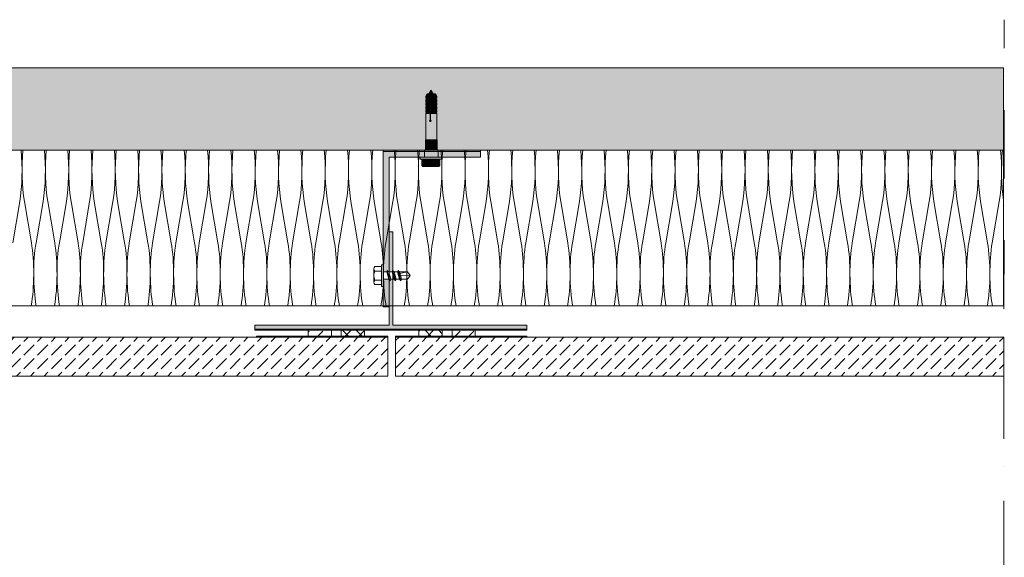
# Model space of a CAD drawing. Extents: x -106566 to -43002, y 22119 to 47619.
# Tile 17 of 24: x -60550 to -55484, y 41244 to 44012. Entities that reach past the tile are written whole.
import ezdxf

# ---------------------------------------------------------------- set-up
doc = ezdxf.new("R2010")
doc.units = 0
doc.header["$MEASUREMENT"] = 0
doc.linetypes.add('Dot & Dashed', pattern=[670.277762, 352.777767, -176.388884, 0, -141.111112])
for name, color, linetype, lineweight, true_color in [('2D - Ogólne_Pen_No__2', 7, 'Continuous', 15, 0x7f7f7f), ('2D Drafting - General_Pen_No__141', 7, 'Continuous', 0, 0xe8e8e8), ('2D Drafting - General_Pen_No__2', 7, 'Continuous', 15, 0x7f7f7f), ('2D Drafting - General_Pen_No__5', 7, 'Continuous', 25, 0x40a5ff), ('2D Drafting - General_Pen_No__61', 7, 'Continuous', 20, 0x6a6a6a), ('2D Drafting - General_Pen_No__81', 7, 'Continuous', 20, 0x6a6a6a)]:
    doc.layers.add(name, color=color, linetype=linetype, lineweight=lineweight, true_color=true_color)
doc.layers.add('2D Drafting - General_Pen_No__101', color=8, linetype='Continuous', lineweight=13)
doc.layers.add('2D Drafting - General_Pen_No__121', color=255, linetype='Continuous', lineweight=0)
pattern_1 = [(45, (0, 0), (-70.71068, 70.71068), [75, -25]), (45, (7e-15, 70.71), (-70.71068, 70.71068), [75, -25])]
pattern_2 = [(45, (0, 0), (-35.35534, 35.35534), []), (135, (0, 0), (35.35534, 35.35534), [])]

# ---------------------------------------------------------------- blocks, each defined once
blk = doc.blocks.new('*X6')
at = {"layer": '2D Drafting - General_Pen_No__61', "linetype": 'Continuous'}
for p, q in [((-60549.8, 43075.7), (-60585.8, 42863.4)), ((-60525.8, 43075.7), (-60489.8, 42863.4)), ((-60429.8, 43075.7), (-60465.8, 42863.4)), ((-60405.8, 43075.7), (-60369.8, 42863.4)), ((-60309.8, 43075.7), (-60345.8, 42863.4)), ((-60285.8, 43075.7), (-60249.8, 42863.4)), ((-60189.8, 43075.7), (-60225.8, 42863.4)), ((-60165.8, 43075.7), (-60129.8, 42863.4)), ((-60069.8, 43075.7), (-60105.8, 42863.4)), ((-60045.8, 43075.7), (-60009.8, 42863.4)), ((-59949.8, 43075.7), (-59985.8, 42863.4)), ((-59925.8, 43075.7), (-59889.8, 42863.4)), ((-59829.8, 43075.7), (-59865.8, 42863.4)), ((-59805.8, 43075.7), (-59769.8, 42863.4)), ((-59709.8, 43075.7), (-59745.8, 42863.4)), ((-59685.8, 43075.7), (-59649.8, 42863.4)), ((-59589.8, 43075.7), (-59625.8, 42863.4)), ((-59565.8, 43075.7), (-59529.8, 42863.4)), ((-59469.8, 43075.7), (-59505.8, 42863.4)), ((-59445.8, 43075.7), (-59409.8, 42863.4)), ((-59349.8, 43075.7), (-59385.8, 42863.4)), ((-59325.8, 43075.7), (-59289.8, 42863.4)), ((-59229.8, 43075.7), (-59265.8, 42863.4)), ((-59205.8, 43075.7), (-59169.8, 42863.4)), ((-59109.8, 43075.7), (-59145.8, 42863.4)), ((-59085.8, 43075.7), (-59049.8, 42863.4)), ((-58989.8, 43075.7), (-59025.8, 42863.4)), ((-58965.8, 43075.7), (-58929.8, 42863.4)), ((-58869.8, 43075.7), (-58905.8, 42863.4)), ((-58845.8, 43075.7), (-58809.8, 42863.4)), ((-58749.8, 43075.7), (-58785.8, 42863.4)), ((-58725.8, 43075.7), (-58689.8, 42863.4)), ((-58629.8, 43075.7), (-58665.8, 42863.4)), ((-58605.8, 43075.7), (-58569.8, 42863.4)), ((-58509.8, 43075.7), (-58545.8, 42863.4)), ((-58485.8, 43075.7), (-58449.8, 42863.4)), ((-58389.8, 43075.7), (-58425.8, 42863.4)), ((-58365.8, 43075.7), (-58329.8, 42863.4)), ((-58269.8, 43075.7), (-58305.8, 42863.4)), ((-58245.8, 43075.7), (-58209.8, 42863.4)), ((-58149.8, 43075.7), (-58185.8, 42863.4)), ((-58125.8, 43075.7), (-58089.8, 42863.4)), ((-58029.8, 43075.7), (-58065.8, 42863.4)), ((-58005.8, 43075.7), (-57969.8, 42863.4)), ((-57909.8, 43075.7), (-57945.8, 42863.4)), ((-57885.8, 43075.7), (-57849.8, 42863.4)), ((-57789.8, 43075.7), (-57825.8, 42863.4)), ((-57765.8, 43075.7), (-57729.8, 42863.4)), ((-57669.8, 43075.7), (-57705.8, 42863.4)), ((-57645.8, 43075.7), (-57609.8, 42863.4)), ((-57549.8, 43075.7), (-57585.8, 42863.4)), ((-57525.8, 43075.7), (-57489.8, 42863.4)), ((-57429.8, 43075.7), (-57465.8, 42863.4)), ((-57405.8, 43075.7), (-57369.8, 42863.4)), ((-57309.8, 43075.7), (-57345.8, 42863.4)), ((-57285.8, 43075.7), (-57249.8, 42863.4)), ((-57189.8, 43075.7), (-57225.8, 42863.4)), ((-57165.8, 43075.7), (-57129.8, 42863.4)), ((-57069.8, 43075.7), (-57105.8, 42863.4)), ((-57045.8, 43075.7), (-57009.8, 42863.4)), ((-56949.8, 43075.7), (-56985.8, 42863.4)), ((-56925.8, 43075.7), (-56889.8, 42863.4)), ((-56829.8, 43075.7), (-56865.8, 42863.4)), ((-56805.8, 43075.7), (-56769.8, 42863.4)), ((-56709.8, 43075.7), (-56745.8, 42863.4)), ((-56685.8, 43075.7), (-56649.8, 42863.4)), ((-56589.8, 43075.7), (-56625.8, 42863.4)), ((-56565.8, 43075.7), (-56529.8, 42863.4)), ((-56469.8, 43075.7), (-56505.8, 42863.4)), ((-56445.8, 43075.7), (-56409.8, 42863.4)), ((-56349.8, 43075.7), (-56385.8, 42863.4)), ((-56325.8, 43075.7), (-56289.8, 42863.4)), ((-56229.8, 43075.7), (-56265.8, 42863.4)), ((-56205.8, 43075.7), (-56169.8, 42863.4)), ((-56109.8, 43075.7), (-56145.8, 42863.4)), ((-56085.8, 43075.7), (-56049.8, 42863.4)), ((-55989.8, 43075.7), (-56025.8, 42863.4)), ((-55965.8, 43075.7), (-55929.8, 42863.4)), ((-55869.8, 43075.7), (-55905.8, 42863.4)), ((-55845.8, 43075.7), (-55809.8, 42863.4)), ((-55749.8, 43075.7), (-55785.8, 42863.4)), ((-55725.8, 43075.7), (-55689.8, 42863.4)), ((-55629.8, 43075.7), (-55665.8, 42863.4)), ((-55605.8, 43075.7), (-55569.8, 42863.4)), ((-55509.8, 43075.7), (-55545.8, 42863.4))]:
    blk.add_line(p, q, dxfattribs=at)
for centre, start_param, end_param in [((-60597.8, 43235), 4.068888, 5.121655), ((-60477.8, 43235), 1.16153, 2.214297), ((-60477.8, 43235), 4.068888, 5.121655), ((-60357.8, 43235), 1.16153, 2.214297), ((-60357.8, 43235), 4.068888, 5.121655), ((-60237.8, 43235), 1.16153, 2.214297), ((-60237.8, 43235), 4.068888, 5.121655), ((-60117.8, 43235), 1.16153, 2.214297), ((-60117.8, 43235), 4.068888, 5.121655), ((-59997.8, 43235), 1.16153, 2.214297), ((-59997.8, 43235), 4.068888, 5.121655), ((-59877.8, 43235), 1.16153, 2.214297), ((-59877.8, 43235), 4.068888, 5.121655), ((-59757.8, 43235), 1.16153, 2.214297), ((-59757.8, 43235), 4.068888, 5.121655), ((-59637.8, 43235), 1.16153, 2.214297), ((-59637.8, 43235), 4.068888, 5.121655), ((-59517.8, 43235), 1.16153, 2.214297), ((-59517.8, 43235), 4.068888, 5.121655), ((-59397.8, 43235), 1.16153, 2.214297), ((-59397.8, 43235), 4.068888, 5.121655), ((-59277.8, 43235), 1.16153, 2.214297), ((-59277.8, 43235), 4.068888, 5.121655), ((-59157.8, 43235), 1.16153, 2.214297), ((-59157.8, 43235), 4.068888, 5.121655), ((-59037.8, 43235), 1.16153, 2.214297), ((-59037.8, 43235), 4.068888, 5.121655), ((-58917.8, 43235), 1.16153, 2.214297), ((-58917.8, 43235), 4.068888, 5.121655), ((-58797.8, 43235), 1.16153, 2.214297), ((-58797.8, 43235), 4.068888, 5.121655), ((-58677.8, 43235), 1.16153, 2.214297), ((-58677.8, 43235), 4.068888, 5.121655), ((-58557.8, 43235), 1.16153, 2.214297), ((-58557.8, 43235), 4.068888, 5.121655), ((-58437.8, 43235), 1.16153, 2.214297), ((-58437.8, 43235), 4.068888, 5.121655), ((-58317.8, 43235), 1.16153, 2.214297), ((-58317.8, 43235), 4.068888, 5.121655), ((-58197.8, 43235), 1.16153, 2.214297), ((-58197.8, 43235), 4.068888, 5.121655), ((-58077.8, 43235), 1.16153, 2.214297), ((-58077.8, 43235), 4.068888, 5.121655), ((-57957.8, 43235), 1.16153, 2.214297), ((-57957.8, 43235), 4.068888, 5.121655), ((-57837.8, 43235), 1.16153, 2.214297), ((-57837.8, 43235), 4.068888, 5.121655), ((-57717.8, 43235), 1.16153, 2.214297), ((-57717.8, 43235), 4.068888, 5.121655), ((-57597.8, 43235), 1.16153, 2.214297), ((-57597.8, 43235), 4.068888, 5.121655), ((-57477.8, 43235), 1.16153, 2.214297), ((-57477.8, 43235), 4.068888, 5.121655), ((-57357.8, 43235), 1.16153, 2.214297), ((-57357.8, 43235), 4.068888, 5.121655), ((-57237.8, 43235), 1.16153, 2.214297), ((-57237.8, 43235), 4.068888, 5.121655), ((-57117.8, 43235), 1.16153, 2.214297), ((-57117.8, 43235), 4.068888, 5.121655), ((-56997.8, 43235), 1.16153, 2.214297), ((-56997.8, 43235), 4.068888, 5.121655), ((-56877.8, 43235), 1.16153, 2.214297), ((-56877.8, 43235), 4.068888, 5.121655), ((-56757.8, 43235), 1.16153, 2.214297), ((-56757.8, 43235), 4.068888, 5.121655), ((-56637.8, 43235), 1.16153, 2.214297), ((-56637.8, 43235), 4.068888, 5.121655), ((-56517.8, 43235), 1.16153, 2.214297), ((-56517.8, 43235), 4.068888, 5.121655), ((-56397.8, 43235), 1.16153, 2.214297), ((-56397.8, 43235), 4.068888, 5.121655), ((-56277.8, 43235), 1.16153, 2.214297), ((-56277.8, 43235), 4.068888, 5.121655), ((-56157.8, 43235), 1.16153, 2.214297), ((-56157.8, 43235), 4.068888, 5.121655), ((-56037.8, 43235), 1.16153, 2.214297), ((-56037.8, 43235), 4.068888, 5.121655), ((-55917.8, 43235), 1.16153, 2.214297), ((-55917.8, 43235), 4.068888, 5.121655), ((-55797.8, 43235), 1.16153, 2.214297), ((-55797.8, 43235), 4.068888, 5.121655), ((-55677.8, 43235), 1.16153, 2.214297), ((-55677.8, 43235), 4.068888, 5.121655), ((-55557.8, 43235), 1.16153, 2.214297), ((-55557.8, 43235), 4.068888, 5.121655), ((-55437.8, 43235), 1.16153, 2.181212), ((-60537.8, 42704.2), 4.039533, 5.35589), ((-60417.8, 42704.2), 0.927295, 2.243652), ((-60417.8, 42704.2), 4.039533, 5.35589), ((-60297.8, 42704.2), 0.927295, 2.243652), ((-60297.8, 42704.2), 4.039533, 5.35589), ((-60177.8, 42704.2), 0.927295, 2.243652), ((-60177.8, 42704.2), 4.039533, 5.35589), ((-60057.8, 42704.2), 0.927295, 2.243652), ((-60057.8, 42704.2), 4.039533, 5.35589), ((-59937.8, 42704.2), 0.927295, 2.243652), ((-59937.8, 42704.2), 4.039533, 5.35589), ((-59817.8, 42704.2), 0.927295, 2.243652), ((-59817.8, 42704.2), 4.039533, 5.35589), ((-59697.8, 42704.2), 0.927295, 2.243652), ((-59697.8, 42704.2), 4.039533, 5.35589), ((-59577.8, 42704.2), 0.927295, 2.243652), ((-59577.8, 42704.2), 4.039533, 5.35589), ((-59457.8, 42704.2), 0.927295, 2.243652), ((-59457.8, 42704.2), 4.039533, 5.35589), ((-59337.8, 42704.2), 0.927295, 2.243652), ((-59337.8, 42704.2), 4.039533, 5.35589), ((-59217.8, 42704.2), 0.927295, 2.243652), ((-59217.8, 42704.2), 4.039533, 5.35589), ((-59097.8, 42704.2), 0.927295, 2.243652), ((-59097.8, 42704.2), 4.039533, 5.35589), ((-58977.8, 42704.2), 0.927295, 2.243652), ((-58977.8, 42704.2), 4.039533, 5.35589), ((-58857.8, 42704.2), 0.927295, 2.243652), ((-58857.8, 42704.2), 4.039533, 5.35589), ((-58737.8, 42704.2), 0.927295, 2.243652), ((-58737.8, 42704.2), 4.039533, 5.35589), ((-58617.8, 42704.2), 0.927295, 2.243652), ((-58617.8, 42704.2), 4.039533, 5.35589), ((-58497.8, 42704.2), 0.927295, 2.243652), ((-58497.8, 42704.2), 4.039533, 5.35589), ((-58377.8, 42704.2), 0.927295, 2.243652), ((-58377.8, 42704.2), 4.039533, 5.35589), ((-58257.8, 42704.2), 0.927295, 2.243652), ((-58257.8, 42704.2), 4.039533, 5.35589), ((-58137.8, 42704.2), 0.927295, 2.243652), ((-58137.8, 42704.2), 4.039533, 5.35589), ((-58017.8, 42704.2), 0.927295, 2.243652), ((-58017.8, 42704.2), 4.039533, 5.35589), ((-57897.8, 42704.2), 0.927295, 2.243652), ((-57897.8, 42704.2), 4.039533, 5.35589), ((-57777.8, 42704.2), 0.927295, 2.243652), ((-57777.8, 42704.2), 4.039533, 5.35589), ((-57657.8, 42704.2), 0.927295, 2.243652), ((-57657.8, 42704.2), 4.039533, 5.35589), ((-57537.8, 42704.2), 0.927295, 2.243652), ((-57537.8, 42704.2), 4.039533, 5.35589), ((-57417.8, 42704.2), 0.927295, 2.243652), ((-57417.8, 42704.2), 4.039533, 5.35589), ((-57297.8, 42704.2), 0.927295, 2.243652), ((-57297.8, 42704.2), 4.039533, 5.35589), ((-57177.8, 42704.2), 0.927295, 2.243652), ((-57177.8, 42704.2), 4.039533, 5.35589), ((-57057.8, 42704.2), 0.927295, 2.243652), ((-57057.8, 42704.2), 4.039533, 5.35589), ((-56937.8, 42704.2), 0.927295, 2.243652), ((-56937.8, 42704.2), 4.039533, 5.35589), ((-56817.8, 42704.2), 0.927295, 2.243652), ((-56817.8, 42704.2), 4.039533, 5.35589), ((-56697.8, 42704.2), 0.927295, 2.243652), ((-56697.8, 42704.2), 4.039533, 5.35589), ((-56577.8, 42704.2), 0.927295, 2.243652), ((-56577.8, 42704.2), 4.039533, 5.35589), ((-56457.8, 42704.2), 0.927295, 2.243652), ((-56457.8, 42704.2), 4.039533, 5.35589), ((-56337.8, 42704.2), 0.927295, 2.243652), ((-56337.8, 42704.2), 4.039533, 5.35589), ((-56217.8, 42704.2), 0.927295, 2.243652), ((-56217.8, 42704.2), 4.039533, 5.35589), ((-56097.8, 42704.2), 0.927295, 2.243652), ((-56097.8, 42704.2), 4.039533, 5.35589), ((-55977.8, 42704.2), 0.927295, 2.243652), ((-55977.8, 42704.2), 4.039533, 5.35589), ((-55857.8, 42704.2), 0.927295, 2.243652), ((-55857.8, 42704.2), 4.039533, 5.35589), ((-55737.8, 42704.2), 0.927295, 2.243652), ((-55737.8, 42704.2), 4.039533, 5.35589), ((-55617.8, 42704.2), 0.927295, 2.243652), ((-55617.8, 42704.2), 4.039533, 5.35589), ((-55497.8, 42704.2), 0.927295, 2.243652)]:
    blk.add_ellipse(centre, major_axis=(0, 265.4), ratio=0.226067, start_param=start_param, end_param=end_param, dxfattribs=at)
blk = doc.blocks.new('Fill_3')
at = {"layer": '2D Drafting - General_Pen_No__2', "linetype": 'Continuous'}
for p, q in [((-55487, 43340.6), (-72519, 43340.6)), ((-55487, 42538.8), (-55487, 43340.6)), ((-72519, 42538.8), (-55487, 42538.8))]:
    blk.add_line(p, q, dxfattribs=at)
at = {"layer": '2D Drafting - General_Pen_No__61', "linetype": 'Continuous'}
blk.add_blockref('*X6', (0, 0), dxfattribs=at)

msp = doc.modelspace()

# ---------------------------------------------------------------- hatches: boundary and pattern name
at = {"layer": '2D Drafting - General_Pen_No__101', "linetype": 'Continuous'}
for points in [[(-59339.54, 42418.76), (-59339.54, 42412.97), (-57939.54, 42412.97), (-57939.54, 42418.76)], [(-59331.23, 42377.18), (-58655.38, 42377.18), (-58655.38, 42382.97), (-59331.23, 42382.97)], [(-58615.38, 42377.18), (-57939.54, 42377.18), (-57939.54, 42382.97), (-58615.38, 42382.97)]]:
    msp.add_hatch(color=256, dxfattribs=at).paths.add_polyline_path(points, flags=0)
at = {"layer": '2D Drafting - General_Pen_No__121', "linetype": 'Continuous'}
for points in [[(-58437.15, 43629.63), (-58444.3, 43617.25), (-58460.21, 43617.25), (-58453.06, 43629.63)], [(-58433.78, 43648.36), (-58422.97, 43629.63), (-58444.59, 43629.63)], [(-58434.2, 43629.63), (-58441.34, 43617.25), (-58444.3, 43617.25), (-58437.15, 43629.63)], [(-58411.01, 43629.63), (-58403.86, 43617.25), (-58441.34, 43617.25), (-58434.2, 43629.63)], [(-58444.3, 43606.89), (-58460.21, 43606.89), (-58460.21, 43617.25), (-58444.3, 43617.25)], [(-58457.25, 43606.89), (-58444.3, 43606.89), (-58438.56, 43599.45), (-58460.21, 43599.45), (-58457.25, 43603.2)], [(-58460.21, 43599.45), (-58438.56, 43599.45), (-58438.56, 43589.1), (-58460.21, 43589.1)], [(-58457.25, 43589.1), (-58438.56, 43589.1), (-58444.3, 43581.66), (-58460.21, 43581.66), (-58457.25, 43585.4)], [(-58460.21, 43581.66), (-58444.3, 43581.66), (-58444.3, 43571.3), (-58460.21, 43571.3)], [(-58438.56, 43563.86), (-58460.21, 43563.86), (-58457.25, 43567.6), (-58457.25, 43571.3), (-58444.3, 43571.3)], [(-58444.3, 43606.89), (-58444.3, 43617.25), (-58441.34, 43617.25), (-58441.34, 43606.89)], [(-58438.56, 43599.45), (-58444.3, 43606.89), (-58441.34, 43606.89), (-58435.6, 43599.45)], [(-58435.6, 43589.1), (-58441.34, 43581.66), (-58444.3, 43581.66), (-58438.56, 43589.1)], [(-58441.34, 43581.66), (-58441.34, 43571.3), (-58444.3, 43571.3), (-58444.3, 43581.66)], [(-58441.34, 43571.3), (-58435.6, 43563.86), (-58438.56, 43563.86), (-58444.3, 43571.3)], [(-58403.86, 43606.89), (-58441.34, 43606.89), (-58441.34, 43617.25), (-58403.86, 43617.25)], [(-58406.82, 43606.89), (-58406.82, 43603.2), (-58403.86, 43599.45), (-58435.6, 43599.45), (-58441.34, 43606.89)], [(-58406.82, 43589.1), (-58406.82, 43585.4), (-58403.86, 43581.66), (-58441.34, 43581.66), (-58435.6, 43589.1)], [(-58403.86, 43581.66), (-58403.86, 43571.3), (-58441.34, 43571.3), (-58441.34, 43581.66)], [(-58406.82, 43571.3), (-58406.82, 43567.6), (-58403.86, 43563.86), (-58435.6, 43563.86), (-58441.34, 43571.3)], [(-58438.56, 43589.1), (-58438.56, 43599.45), (-58435.6, 43599.45), (-58435.6, 43589.1)], [(-58403.86, 43599.45), (-58403.86, 43589.1), (-58435.6, 43589.1), (-58435.6, 43599.45)], [(-58460.21, 43563.86), (-58438.56, 43563.86), (-58438.56, 43553.5), (-58460.21, 43553.5)], [(-58457.25, 43553.5), (-58438.56, 43553.5), (-58444.3, 43546.06), (-58460.21, 43546.06), (-58457.25, 43549.81)], [(-58460.21, 43546.06), (-58444.3, 43546.06), (-58444.3, 43535.71), (-58460.21, 43535.71)], [(-58457.25, 43535.71), (-58444.3, 43535.71), (-58438.56, 43528.27), (-58460.21, 43528.27), (-58457.25, 43532.01)], [(-58403.86, 43393.85), (-58460.21, 43393.85), (-58460.21, 43528.27), (-58438.56, 43528.27), (-58438.56, 43494.96, 5.4750432), (-58435.6, 43494.96), (-58435.6, 43528.27), (-58403.86, 43528.27)], [(-58435.6, 43553.5), (-58441.34, 43546.06), (-58444.3, 43546.06), (-58438.56, 43553.5)], [(-58444.3, 43535.71), (-58444.3, 43546.06), (-58441.34, 43546.06), (-58441.34, 43535.71)], [(-58438.56, 43528.27), (-58444.3, 43535.71), (-58441.34, 43535.71), (-58435.6, 43528.27)], [(-58406.82, 43553.5), (-58406.82, 43549.81), (-58403.86, 43546.06), (-58441.34, 43546.06), (-58435.6, 43553.5)], [(-58403.86, 43535.71), (-58441.34, 43535.71), (-58441.34, 43546.06), (-58403.86, 43546.06)], [(-58406.82, 43535.71), (-58406.82, 43532.01), (-58403.86, 43528.27), (-58435.6, 43528.27), (-58441.34, 43535.71)], [(-58435.6, 43528.27), (-58435.6, 43494.96, -5.4750432), (-58438.56, 43494.96), (-58438.56, 43528.27)], [(-58438.56, 43553.5), (-58438.56, 43563.86), (-58435.6, 43563.86), (-58435.6, 43553.5)], [(-58403.86, 43553.5), (-58435.6, 43553.5), (-58435.6, 43563.86), (-58403.86, 43563.86)], [(-58402.61, 43392.6), (-58461.46, 43392.6), (-58460.21, 43393.85), (-58403.86, 43393.85)], [(-58402.61, 43342.86), (-58461.46, 43342.86), (-58461.46, 43392.6), (-58402.61, 43392.6)], [(-58397.3, 43337.27), (-58466.87, 43337.27), (-58466.87, 43337.45), (-58461.46, 43342.86), (-58402.71, 43342.86), (-58397.3, 43337.45)], [(-58397.3, 43333.76), (-58430, 43333.76), (-58466.87, 43333.76), (-58466.87, 43337.27), (-58397.3, 43337.27)], [(-58397.2, 43303.76), (-58433.88, 43303.76), (-58466.87, 43303.76), (-58466.87, 43333.76), (-58430.95, 43333.76), (-58397.2, 43333.76)], [(-58397.2, 43333.76), (-58397.2, 43303.76), (-58433.88, 43303.76), (-58466.87, 43303.76), (-58466.87, 43333.76), (-58430, 43333.76)], [(-58433.88, 43303.76), (-58377.96, 43303.76), (-58377.96, 43294.44), (-58433.88, 43294.44), (-58489.8, 43294.44), (-58489.8, 43303.76)], [(-58456.79, 43294.44), (-58456.79, 43260.27, -0.4195601), (-58480.09, 43260.27), (-58480.09, 43294.44)], [(-58410.97, 43294.44), (-58410.97, 43260.27, -0.092424), (-58433.88, 43255.99, -0.092424), (-58456.79, 43260.27), (-58456.79, 43294.44), (-58433.88, 43294.44)], [(-58387.67, 43294.44), (-58387.67, 43260.27, -0.4195601), (-58410.97, 43260.27), (-58410.97, 43294.44)], [(-58433.88, 43255.99, 0.092424), (-58410.97, 43260.27, 0.201281), (-58399.32, 43255.38), (-58468.44, 43255.38, 0.201281), (-58456.79, 43260.27, 0.092424)]]:
    msp.add_hatch(color=256, dxfattribs=at).paths.add_polyline_path(points, flags=0)
at = {"layer": '2D Drafting - General_Pen_No__141', "linetype": 'Continuous'}
for points in [[(-58649.54, 42712.88), (-58649.54, 43303.76), (-58489.8, 43303.76), (-58466.87, 43303.76), (-58466.87, 43333.76), (-58679.54, 43333.76), (-58679.54, 42750.16), (-58679.54, 42712.88), (-58661, 42712.88), (-58658.81, 42721.08), (-58650.61, 42712.88)], [(-58179.54, 43333.76), (-58397.2, 43333.76), (-58397.2, 43303.76), (-58179.54, 43303.76)], [(-58649.54, 42918.76), (-58649.54, 42712.88), (-58633.16, 42712.88), (-58630.96, 42721.08), (-58629.54, 42719.65), (-58629.54, 42918.76)], [(-58649.54, 42438.76), (-59339.54, 42438.76), (-59339.54, 42418.76), (-57939.54, 42418.76), (-57939.54, 42438.76), (-58629.54, 42438.76), (-58629.54, 42675.6), (-58640.62, 42675.6), (-58644.42, 42667.4), (-58649.54, 42673.76)], [(-58679.54, 42533.76), (-58649.54, 42533.76), (-58649.54, 42673.76), (-58651.01, 42675.6), (-58679.54, 42675.6), (-58679.54, 42638.32)]]:
    msp.add_hatch(color=256, dxfattribs=at).paths.add_polyline_path(points, flags=0)
at = {"layer": '2D Drafting - General_Pen_No__2', "linetype": 'Continuous'}
h = msp.add_hatch(dxfattribs=at)
h.set_pattern_fill('Grid_5x5_Diagonal', color=256, style=0, pattern_type=2)
h.set_pattern_definition(pattern_2)
h.paths.add_polyline_path([(-58895.38, 42412.97), (-58895.38, 42382.97), (-58775.38, 42382.97), (-58775.38, 42412.97)], flags=0)
h = msp.add_hatch(dxfattribs=at)
h.set_pattern_fill('Grid_5x5_Diagonal', color=256, style=0, pattern_type=2)
h.set_pattern_definition(pattern_2)
h.paths.add_polyline_path([(-58375.38, 42412.97), (-58375.38, 42382.97), (-58495.38, 42382.97), (-58495.38, 42412.97)], flags=0)
at = {"layer": '2D Drafting - General_Pen_No__5', "linetype": 'Continuous'}
h = msp.add_hatch(dxfattribs=at)
h.set_pattern_fill('Beton', color=256, style=0, pattern_type=2)
h.set_pattern_definition(pattern_1)
h.paths.add_polyline_path([(-59065.38, 42412.97), (-59065.38, 42382.97), (-58945.38, 42382.97), (-58945.38, 42412.97)], flags=0)
h = msp.add_hatch(dxfattribs=at)
h.set_pattern_fill('Beton', color=256, style=0, pattern_type=2)
h.set_pattern_definition(pattern_1)
h.paths.add_polyline_path([(-58205.38, 42412.97), (-58205.38, 42382.97), (-58325.38, 42382.97), (-58325.38, 42412.97)], flags=0)
at = {"layer": '2D Drafting - General_Pen_No__81', "linetype": 'Continuous'}
h = msp.add_hatch(dxfattribs=at)
h.set_pattern_fill('Solid___Dashed', color=256, style=0, pattern_type=2)
h.set_pattern_definition([(45, (0, 0), (-70.71068, 70.71068), []), (45, (-35.36, 35.36), (-70.71068, 70.71068), [75, -25])])
h.paths.add_polyline_path([(-72518.98, 43340.6), (-72518.98, 43764.66), (-55487.01, 43764.66), (-55487.01, 43340.6), (-67629.31, 43340.6), (-67733.45, 43340.6), (-68283.74, 43340.6), (-68381.09, 43340.6)], flags=0)
msp.add_hatch(color=256, dxfattribs=at).paths.add_polyline_path([(-58179.54, 43333.76), (-58179.54, 43340.6), (-58679.54, 43340.6), (-58679.54, 43333.76)], flags=0)
h = msp.add_hatch(dxfattribs=at)
h.set_pattern_fill('Beton', color=256, style=0, pattern_type=2)
h.set_pattern_definition(pattern_1)
h.paths.add_polyline_path([(-64625.38, 42177.18), (-64625.38, 42377.18), (-58655.38, 42377.18), (-58655.38, 42177.18)], flags=0)
h = msp.add_hatch(dxfattribs=at)
h.set_pattern_fill('Beton', color=256, style=0, pattern_type=2)
h.set_pattern_definition(pattern_1)
h.paths.add_polyline_path([(-58615.38, 42177.18), (-58615.38, 42377.18), (-55485.45, 42377.18), (-55485.45, 42177.18)], flags=0)

# ---------------------------------------------------------------- linework, layer by layer
at = {"layer": '2D - Ogólne_Pen_No__2', "linetype": 'Continuous'}
for p, q in [((-58453.06, 43629.63), (-58460.21, 43617.25)), ((-58453.06, 43629.63), (-58411.01, 43629.63)), ((-58444.59, 43629.63), (-58433.78, 43648.36)), ((-58437.15, 43629.63), (-58444.3, 43617.25)), ((-58434.2, 43629.63), (-58441.34, 43617.25)), ((-58422.97, 43629.63), (-58433.78, 43648.36)), ((-58411.01, 43629.63), (-58403.86, 43617.25)), ((-58460.21, 43617.25), (-58403.86, 43617.25)), ((-58460.21, 43617.25), (-58460.21, 43606.89)), ((-58460.21, 43606.89), (-58403.86, 43606.89)), ((-58457.25, 43603.2), (-58460.21, 43599.45)), ((-58460.21, 43599.45), (-58403.86, 43599.45)), ((-58460.21, 43599.45), (-58460.21, 43589.1)), ((-58460.21, 43589.1), (-58403.86, 43589.1)), ((-58460.21, 43589.1), (-58457.25, 43589.1)), ((-58457.25, 43585.4), (-58460.21, 43581.66)), ((-58460.21, 43581.66), (-58403.86, 43581.66)), ((-58460.21, 43581.66), (-58460.21, 43571.3)), ((-58460.21, 43571.3), (-58403.86, 43571.3)), ((-58460.21, 43571.3), (-58457.25, 43571.3)), ((-58457.25, 43606.89), (-58457.25, 43603.2)), ((-58457.25, 43589.1), (-58457.25, 43585.4)), ((-58457.25, 43571.3), (-58457.25, 43567.6)), ((-58444.3, 43617.25), (-58444.3, 43606.89)), ((-58444.3, 43606.89), (-58438.56, 43599.45)), ((-58438.56, 43589.1), (-58444.3, 43581.66)), ((-58444.3, 43581.66), (-58444.3, 43571.3)), ((-58444.3, 43571.3), (-58438.56, 43563.86)), ((-58441.34, 43617.25), (-58441.34, 43606.89)), ((-58441.34, 43606.89), (-58435.6, 43599.45)), ((-58435.6, 43589.1), (-58441.34, 43581.66)), ((-58441.34, 43581.66), (-58441.34, 43571.3)), ((-58441.34, 43571.3), (-58435.6, 43563.86)), ((-58438.56, 43599.45), (-58438.56, 43589.1)), ((-58435.6, 43599.45), (-58435.6, 43589.1)), ((-58406.82, 43606.89), (-58406.82, 43603.2)), ((-58406.82, 43603.2), (-58403.86, 43599.45)), ((-58403.86, 43589.1), (-58406.82, 43589.1)), ((-58406.82, 43589.1), (-58406.82, 43585.4)), ((-58406.82, 43585.4), (-58403.86, 43581.66)), ((-58403.86, 43571.3), (-58406.82, 43571.3)), ((-58406.82, 43571.3), (-58406.82, 43567.6)), ((-58403.86, 43617.25), (-58403.86, 43606.89)), ((-58403.86, 43599.45), (-58403.86, 43589.1)), ((-58403.86, 43581.66), (-58403.86, 43571.3)), ((-58457.25, 43567.6), (-58460.21, 43563.86)), ((-58460.21, 43563.86), (-58403.86, 43563.86)), ((-58460.21, 43563.86), (-58460.21, 43553.5)), ((-58460.21, 43553.5), (-58403.86, 43553.5)), ((-58460.21, 43553.5), (-58457.25, 43553.5)), ((-58457.25, 43549.81), (-58460.21, 43546.06)), ((-58460.21, 43546.06), (-58403.86, 43546.06)), ((-58460.21, 43546.06), (-58460.21, 43535.71)), ((-58460.21, 43535.71), (-58403.86, 43535.71)), ((-58460.21, 43535.71), (-58457.25, 43535.71)), ((-58457.25, 43532.01), (-58460.21, 43528.27)), ((-58460.21, 43528.27), (-58403.86, 43528.27)), ((-58460.21, 43528.27), (-58460.21, 43393.85)), ((-58457.25, 43553.5), (-58457.25, 43549.81)), ((-58457.25, 43535.71), (-58457.25, 43532.01)), ((-58438.56, 43553.5), (-58444.3, 43546.06)), ((-58444.3, 43546.06), (-58444.3, 43535.71)), ((-58444.3, 43535.71), (-58438.56, 43528.27)), ((-58435.6, 43553.5), (-58441.34, 43546.06)), ((-58441.34, 43546.06), (-58441.34, 43535.71)), ((-58441.34, 43535.71), (-58435.6, 43528.27)), ((-58438.56, 43563.86), (-58438.56, 43553.5)), ((-58438.56, 43528.27), (-58438.56, 43494.96)), ((-58435.6, 43563.86), (-58435.6, 43553.5)), ((-58435.6, 43528.27), (-58435.6, 43494.96)), ((-58406.82, 43567.6), (-58403.86, 43563.86)), ((-58403.86, 43553.5), (-58406.82, 43553.5)), ((-58406.82, 43553.5), (-58406.82, 43549.81)), ((-58406.82, 43549.81), (-58403.86, 43546.06)), ((-58406.82, 43535.71), (-58406.82, 43532.01)), ((-58403.86, 43535.71), (-58406.82, 43535.71)), ((-58406.82, 43532.01), (-58403.86, 43528.27)), ((-58403.86, 43563.86), (-58403.86, 43553.5)), ((-58403.86, 43546.06), (-58403.86, 43535.71)), ((-58403.86, 43528.27), (-58403.86, 43393.85)), ((-58460.21, 43393.85), (-58461.46, 43392.6)), ((-58461.46, 43392.6), (-58402.61, 43392.6)), ((-58461.46, 43392.6), (-58461.46, 43342.86)), ((-58403.86, 43393.85), (-58460.21, 43393.85)), ((-58403.86, 43393.85), (-58402.61, 43392.6)), ((-58402.61, 43392.6), (-58402.61, 43342.86)), ((-58461.46, 43342.86), (-58466.87, 43337.45)), ((-58466.87, 43337.45), (-58466.87, 43333.76)), ((-58466.87, 43333.76), (-58430, 43333.76)), ((-58461.46, 43342.86), (-58402.61, 43342.86)), ((-58397.3, 43333.76), (-58431.05, 43333.76)), ((-58397.2, 43333.76), (-58430.95, 43333.76)), ((-58402.71, 43342.86), (-58397.3, 43337.45)), ((-58402.61, 43342.86), (-58397.2, 43337.45)), ((-58397.3, 43337.45), (-58397.3, 43333.76)), ((-58397.2, 43337.45), (-58397.2, 43333.76)), ((-58397.3, 43303.76), (-58431.05, 43303.76)), ((-58397.3, 43307.45), (-58397.3, 43303.76))]:
    msp.add_line(p, q, dxfattribs=at)
msp.add_arc((-58437.08, 43491.04), 4.18, 110.70161, 69.29839, dxfattribs=at)
at = {"layer": '2D Drafting - General_Pen_No__2', "linetype": 'Dot & Dashed'}
msp.add_line((-55503.53, 25764.03), (-55483.56, 44011.71), dxfattribs=at)
at = {"layer": '2D Drafting - General_Pen_No__2', "linetype": 'Continuous'}
for p, q in [((-58679.54, 43333.76), (-58679.54, 42533.76)), ((-58679.54, 43333.76), (-58179.54, 43333.76)), ((-58466.87, 43303.76), (-58466.87, 43333.76)), ((-58397.2, 43303.76), (-58397.2, 43333.76)), ((-58179.54, 43333.76), (-58179.54, 43303.76)), ((-58649.54, 42533.76), (-58649.54, 43303.76)), ((-58179.54, 43303.76), (-58649.54, 43303.76)), ((-58489.8, 43303.76), (-58433.88, 43303.76)), ((-58489.8, 43294.44), (-58489.8, 43303.76)), ((-58433.88, 43294.44), (-58489.8, 43294.44)), ((-58480.09, 43260.27), (-58480.09, 43294.44)), ((-58456.79, 43260.27), (-58456.79, 43294.44)), ((-58377.96, 43303.76), (-58433.88, 43303.76)), ((-58433.88, 43294.44), (-58377.96, 43294.44)), ((-58410.97, 43260.27), (-58410.97, 43294.44)), ((-58387.67, 43260.27), (-58387.67, 43294.44)), ((-58377.96, 43294.44), (-58377.96, 43303.76)), ((-58399.32, 43255.38), (-58468.44, 43255.38)), ((-58649.54, 42438.76), (-58649.54, 42918.76)), ((-58629.54, 42918.76), (-58649.54, 42918.76)), ((-58629.54, 42438.76), (-58629.54, 42918.76)), ((-58727.92, 42728.8), (-58727.92, 42659.68)), ((-58723.03, 42740.45), (-58688.86, 42740.45)), ((-58723.03, 42717.15), (-58688.86, 42717.15)), ((-58688.86, 42750.16), (-58679.54, 42750.16)), ((-58688.86, 42694.24), (-58688.86, 42750.16)), ((-58679.54, 42750.16), (-58679.54, 42694.24)), ((-58679.54, 42712.88), (-58661, 42712.88)), ((-58661, 42712.88), (-58658.81, 42721.08)), ((-58661, 42712.88), (-58656.01, 42694.24)), ((-58658.81, 42721.08), (-58651.61, 42694.24)), ((-58658.81, 42721.08), (-58650.61, 42712.88)), ((-58650.61, 42712.88), (-58633.16, 42712.88)), ((-58650.61, 42712.88), (-58645.61, 42694.24)), ((-58633.16, 42712.88), (-58630.96, 42721.08)), ((-58633.16, 42712.88), (-58630.96, 42721.08)), ((-58594.92, 42712.88), (-58633.16, 42712.88)), ((-58633.16, 42712.88), (-58628.17, 42694.24)), ((-58633.16, 42712.88), (-58628.17, 42694.24)), ((-58630.96, 42721.08), (-58623.77, 42694.24)), ((-58630.96, 42721.08), (-58622.76, 42712.88)), ((-58630.96, 42721.08), (-58623.77, 42694.24)), ((-58630.96, 42721.08), (-58622.76, 42712.88)), ((-58622.76, 42712.88), (-58554.26, 42712.88)), ((-58622.76, 42712.88), (-58605.32, 42712.88)), ((-58622.76, 42712.88), (-58617.77, 42694.24)), ((-58622.76, 42712.88), (-58617.77, 42694.24)), ((-58605.32, 42712.88), (-58603.12, 42721.08)), ((-58605.32, 42712.88), (-58600.33, 42694.24)), ((-58603.12, 42721.08), (-58595.93, 42694.24)), ((-58603.12, 42721.08), (-58594.92, 42712.88)), ((-58554.26, 42712.88), (-58596.31, 42704.87)), ((-58594.92, 42712.88), (-58589.93, 42694.24)), ((-58554.26, 42712.88), (-58540.28, 42694.24)), ((-58723.03, 42671.33), (-58688.86, 42671.33)), ((-58688.86, 42694.24), (-58688.86, 42638.32)), ((-58679.54, 42638.32), (-58679.54, 42694.24)), ((-58679.54, 42675.6), (-58651.01, 42675.6)), ((-58651.01, 42675.6), (-58656.01, 42694.24)), ((-58644.42, 42667.4), (-58651.61, 42694.24)), ((-58644.42, 42667.4), (-58651.01, 42675.6)), ((-58640.62, 42675.6), (-58645.61, 42694.24)), ((-58640.62, 42675.6), (-58644.42, 42667.4)), ((-58640.62, 42675.6), (-58623.17, 42675.6)), ((-58623.17, 42675.6), (-58628.17, 42694.24)), ((-58623.17, 42675.6), (-58628.17, 42694.24)), ((-58616.58, 42667.4), (-58623.77, 42694.24)), ((-58616.58, 42667.4), (-58623.77, 42694.24)), ((-58616.58, 42667.4), (-58623.17, 42675.6)), ((-58616.58, 42667.4), (-58623.17, 42675.6)), ((-58584.93, 42675.6), (-58623.17, 42675.6)), ((-58612.77, 42675.6), (-58617.77, 42694.24)), ((-58612.77, 42675.6), (-58617.77, 42694.24)), ((-58612.77, 42675.6), (-58616.58, 42667.4)), ((-58612.77, 42675.6), (-58616.58, 42667.4)), ((-58612.77, 42675.6), (-58554.26, 42675.6)), ((-58612.77, 42675.6), (-58595.33, 42675.6)), ((-58595.33, 42675.6), (-58600.33, 42694.24)), ((-58596.31, 42704.87), (-58600.08, 42698.67)), ((-58600.08, 42698.67), (-58595.23, 42695.97)), ((-58588.74, 42667.4), (-58595.93, 42694.24)), ((-58588.74, 42667.4), (-58595.33, 42675.6)), ((-58595.23, 42695.97), (-58540.28, 42694.24)), ((-58584.93, 42675.6), (-58589.93, 42694.24)), ((-58584.93, 42675.6), (-58588.74, 42667.4)), ((-58554.26, 42675.6), (-58540.28, 42694.24)), ((-58723.03, 42648.03), (-58688.86, 42648.03)), ((-58688.86, 42638.32), (-58679.54, 42638.32)), ((-58679.54, 42533.76), (-58649.54, 42533.76)), ((-59339.54, 42418.76), (-59339.54, 42438.76)), ((-59339.54, 42438.76), (-58649.54, 42438.76)), ((-59339.54, 42418.76), (-57939.54, 42418.76)), ((-58945.38, 42412.97), (-59065.38, 42412.97)), ((-59065.38, 42412.97), (-59065.38, 42382.97)), ((-58945.38, 42412.97), (-58945.38, 42382.97)), ((-58629.54, 42438.76), (-57939.54, 42438.76)), ((-58325.38, 42412.97), (-58205.38, 42412.97)), ((-58325.38, 42412.97), (-58325.38, 42382.97)), ((-58205.38, 42412.97), (-58205.38, 42382.97)), ((-57939.54, 42418.76), (-57939.54, 42438.76)), ((-59065.38, 42382.97), (-58945.38, 42382.97)), ((-58205.38, 42382.97), (-58325.38, 42382.97))]:
    msp.add_line(p, q, dxfattribs=at)
at = {"layer": '2D Drafting - General_Pen_No__2', "linetype": 'Continuous', "flags": 128}
for points in [[(-72518.98, 43340.6), (-72518.98, 43764.66), (-55487.01, 43764.66), (-55487.01, 43340.6), (-67629.31, 43340.6), (-67733.45, 43340.6), (-68283.74, 43340.6), (-68381.09, 43340.6)], [(-58179.54, 43333.76), (-58179.54, 43340.6), (-58679.54, 43340.6), (-58679.54, 43333.76)], [(-58649.54, 42712.88), (-58649.54, 43303.76), (-58489.8, 43303.76), (-58466.87, 43303.76), (-58466.87, 43333.76), (-58679.54, 43333.76), (-58679.54, 42750.16), (-58679.54, 42712.88), (-58661, 42712.88), (-58658.81, 42721.08), (-58650.61, 42712.88)], [(-58179.54, 43333.76), (-58397.2, 43333.76), (-58397.2, 43303.76), (-58179.54, 43303.76)], [(-58649.54, 42918.76), (-58649.54, 42712.88), (-58633.16, 42712.88), (-58630.96, 42721.08), (-58629.54, 42719.65), (-58629.54, 42918.76)], [(-58649.54, 42438.76), (-59339.54, 42438.76), (-59339.54, 42418.76), (-57939.54, 42418.76), (-57939.54, 42438.76), (-58629.54, 42438.76), (-58629.54, 42675.6), (-58640.62, 42675.6), (-58644.42, 42667.4), (-58649.54, 42673.76)], [(-58679.54, 42533.76), (-58649.54, 42533.76), (-58649.54, 42673.76), (-58651.01, 42675.6), (-58679.54, 42675.6), (-58679.54, 42638.32)], [(-59339.54, 42418.76), (-59339.54, 42412.97), (-57939.54, 42412.97), (-57939.54, 42418.76)], [(-59065.38, 42412.97), (-59065.38, 42382.97), (-58945.38, 42382.97), (-58945.38, 42412.97)], [(-58895.38, 42412.97), (-58895.38, 42382.97), (-58775.38, 42382.97), (-58775.38, 42412.97)], [(-58375.38, 42412.97), (-58375.38, 42382.97), (-58495.38, 42382.97), (-58495.38, 42412.97)], [(-58205.38, 42412.97), (-58205.38, 42382.97), (-58325.38, 42382.97), (-58325.38, 42412.97)], [(-64625.38, 42177.18), (-64625.38, 42377.18), (-58655.38, 42377.18), (-58655.38, 42177.18)], [(-59331.23, 42377.18), (-58655.38, 42377.18), (-58655.38, 42382.97), (-59331.23, 42382.97)], [(-58615.38, 42377.18), (-57939.54, 42377.18), (-57939.54, 42382.97), (-58615.38, 42382.97)], [(-58615.38, 42177.18), (-58615.38, 42377.18), (-55485.45, 42377.18), (-55485.45, 42177.18)]]:
    msp.add_lwpolyline(points, close=True, dxfattribs=at)
at = {"layer": '2D Drafting - General_Pen_No__2', "linetype": 'Continuous'}
for centre, radius, start, end in [((-58468.44, 43271.7), 16.33, 224.47805, 315.52195), ((-58433.88, 43319.57), 63.58, 248.87798, 270), ((-58433.88, 43319.57), 63.58, 270, 291.12202), ((-58399.32, 43271.7), 16.33, 224.47805, 315.52195), ((-58711.59, 42728.8), 16.33, 134.47805, 225.52195), ((-58663.72, 42694.24), 63.58, 158.87798, 180), ((-58711.59, 42659.68), 16.33, 134.47805, 225.52195), ((-58663.72, 42694.24), 63.58, 180, 201.12202)]:
    msp.add_arc(centre, radius, start, end, dxfattribs=at)

# ---------------------------------------------------------------- block references
at = {"layer": '2D Drafting - General_Pen_No__61', "linetype": 'Continuous'}
msp.add_blockref('Fill_3', (0, 0), dxfattribs=at)

doc.saveas('drawing.dxf')
